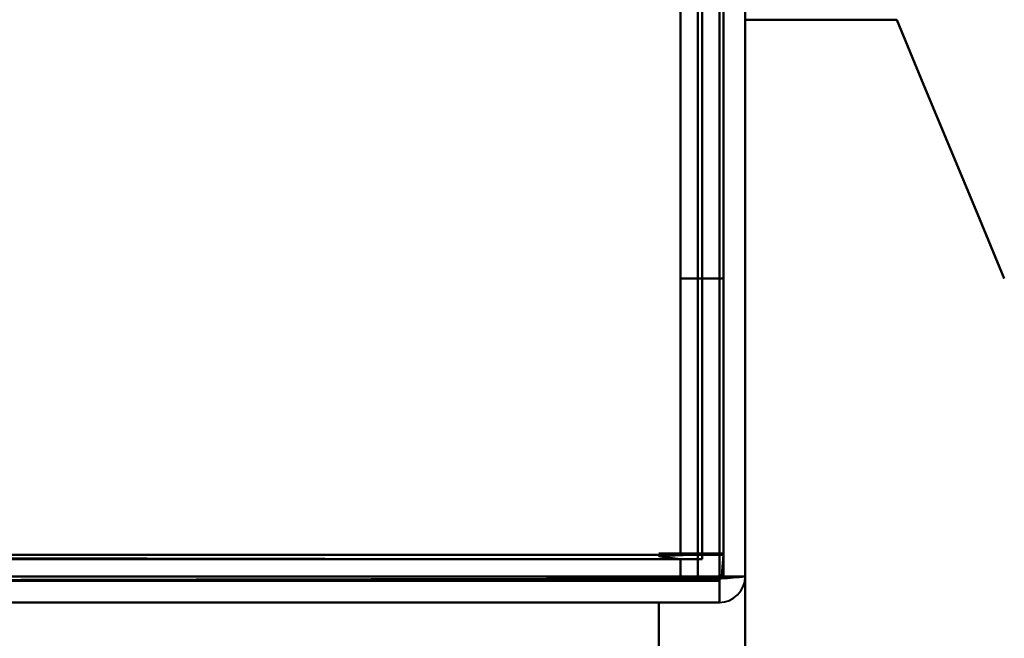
# Model space of a CAD drawing. Header units: millimetres. Extents: x -852 to 852, y -1321 to 592.
# Tile 81 of 111: x 673 to 696, y -418 to -404. Entities that reach past the tile are written whole.
import ezdxf

# ---------------------------------------------------------------- set-up
doc = ezdxf.new("R2010")
doc.units = ezdxf.units.MM
doc.layers.add('G-IMPT', color=8, linetype='Continuous', lineweight=40)

# ---------------------------------------------------------------- blocks, each defined once
blk = doc.blocks.new('NEXA 1500 CALQUES_dwg-769064-Niveau de réf_')
at = {"layer": 'G-IMPT'}
for p, q in [((690, -384.45), (690, 449.35)), ((690, -384.45), (690, 449.35)), ((688.9, -384.55), (688.9, -383.95)), ((688.9, -383.95), (689.5, -383.95)), ((688.9, -383.95), (688.9, -384.55)), ((689.5, -383.95), (688.9, -383.95)), ((689.4, -384.45), (689.4, -385.05)), ((690, -384.45), (689.4, -384.45)), ((689.4, -385.05), (689.4, -384.45)), ((689.4, -384.45), (690, -384.45)), ((689.4, -384.45), (690, -384.45)), ((690, -384.45), (689.4, -384.45)), ((690, -384.45), (689.4, -384.45)), ((689.4, -384.45), (690, -384.45)), ((-689.4, -385.05), (689.4, -385.05))]:
    blk.add_line(p, q, dxfattribs=at)
at = {"layer": 'G-IMPT', "flags": 128}
for points in [[(689.4, -384.45), (689.4, -176), (689.4, 32.45), (689.4, 240.9), (689.4, 449.35)], [(689.4, 449.35), (689.4, 240.9), (689.4, 32.45), (689.4, -176), (689.4, -384.45)], [(689.4, 449.35), (689.4, 240.9), (689.4, 32.45), (689.4, -176), (689.4, -384.45)], [(689.4, -384.45), (689.4, -176), (689.4, 32.45), (689.4, 240.9), (689.4, 449.35)], [(689.4, 449.35), (689.4, 240.9), (689.4, 32.45), (689.4, -176), (689.4, -384.45)], [(689.4, 449.35), (689.4, 240.9), (689.4, 32.45), (689.4, -176), (689.4, -384.45)], [(689.4, -384.45), (689.4, -176), (689.4, 32.45), (689.4, 240.9), (689.4, 449.35)], [(689.4, -384.45), (689.4, -176), (689.4, 32.45), (689.4, 240.9), (689.4, 449.35)], [(689.4, 449.35), (689.4, 240.9), (689.4, 32.45), (689.4, -176), (689.4, -384.45)], [(689.5, -384.45), (689.5, -176), (689.5, 32.45), (689.5, 240.9), (689.5, 449.35)], [(689.5, -384.45), (689.5, -176), (689.5, 32.45), (689.5, 240.9), (689.5, 449.35)], [(689.5, 449.35), (689.5, 240.9), (689.5, 32.45), (689.5, -176), (689.5, -384.45)], [(690, -384.45), (690, -176), (690, 32.45), (690, 240.9), (690, 449.35)], [(690, 449.35), (690, 240.9), (690, 32.45), (690, -176), (690, -384.45)], [(690, -384.45), (690, -176), (690, 32.45), (690, 240.9), (690, 449.35)], [(690, 449.35), (690, 240.9), (690, 32.45), (690, -176), (690, -384.45)], [(690, -384.45), (690, -176), (690, 32.45), (690, 240.9), (690, 449.35)], [(690, -384.45), (690, -176), (690, 32.45), (690, 240.9), (690, 449.35)], [(690, 449.35), (690, 240.9), (690, 32.45), (690, -176), (690, -384.45)], [(690, 449.35), (690, 240.9), (690, 32.45), (690, -176), (690, -384.45)], [(688.5, 448.85), (688.5, 240.65), (688.5, 32.45), (688.5, -175.75), (688.5, -383.95)], [(688.5, -383.95), (688.5, -175.75), (688.5, 32.45), (688.5, 240.65), (688.5, 448.85)], [(688.5, 448.85), (688.5, 240.65), (688.5, 32.45), (688.5, -175.75), (688.5, -383.95)], [(688.5, -383.95), (688.5, -175.75), (688.5, 32.45), (688.5, 240.65), (688.5, 448.85)], [(688.5, -383.95), (688.5, -175.75), (688.5, 32.45), (688.5, 240.65), (688.5, 448.85)], [(688.5, 448.85), (688.5, 240.65), (688.5, 32.45), (688.5, -175.75), (688.5, -383.95)], [(688.5, -383.95), (688.5, -175.75), (688.5, 32.45), (688.5, 240.65), (688.5, 448.85)], [(688.5, 448.85), (688.5, 240.65), (688.5, 32.45), (688.5, -175.75), (688.5, -383.95)], [(688.9, -383.95), (688.9, -175.75), (688.9, 32.45), (688.9, 240.65), (688.9, 448.85)], [(688.9, 448.85), (688.9, 240.65), (688.9, 32.45), (688.9, -175.75), (688.9, -383.95)], [(689, -384.05), (689, -175.8), (689, 32.45), (689, 240.7), (689, 448.95)], [(689, 448.95), (689, 240.7), (689, 32.45), (689, -175.8), (689, -384.05)], [(689, 448.85), (689, 240.65), (689, 32.45), (689, -175.75), (689, -383.95)], [(689, -383.95), (689, -175.75), (689, 32.45), (689, 240.65), (689, 448.85)], [(689.5, -383.95), (689.5, -175.75), (689.5, 32.45), (689.5, 240.65), (689.5, 448.85)], [(689.5, 448.85), (689.5, 240.65), (689.5, 32.45), (689.5, -175.75), (689.5, -383.95)], [(689.5, -383.95), (689.5, -175.75), (689.5, 32.45), (689.5, 240.65), (689.5, 448.85)], [(689.5, 448.85), (689.5, 240.65), (689.5, 32.45), (689.5, -175.75), (689.5, -383.95)], [(689.5, -383.95), (689.5, -175.75), (689.5, 32.45), (689.5, 240.65), (689.5, 448.85)], [(689.5, 448.85), (689.5, 240.65), (689.5, 32.45), (689.5, -175.75), (689.5, -383.95)], [(688.5, -317.55), (688.5, -332.55), (688.5, -347.55), (688.5, -362.55), (688.5, -377.55)], [(688.5, -377.55), (688.5, -362.55), (688.5, -347.55), (688.5, -332.55), (688.5, -317.55)], [(688.5, -317.55), (688.5, -332.55), (688.5, -347.55), (688.5, -362.55), (688.5, -377.55)], [(688.5, -377.55), (688.5, -362.55), (688.5, -347.55), (688.5, -332.55), (688.5, -317.55)], [(688.5, -317.55), (688.5, -332.55), (688.5, -347.55), (688.5, -362.55), (688.5, -377.55)], [(688.5, -377.55), (688.5, -362.55), (688.5, -347.55), (688.5, -332.55), (688.5, -317.55)], [(688.5, -317.55), (688.5, -332.55), (688.5, -347.55), (688.5, -362.55), (688.5, -377.55)], [(688.5, -377.55), (688.5, -362.55), (688.5, -347.55), (688.5, -332.55), (688.5, -317.55)], [(689.5, -377.55), (689.5, -362.55), (689.5, -347.55), (689.5, -332.55), (689.5, -317.55)], [(689.5, -317.55), (689.5, -332.55), (689.5, -347.55), (689.5, -362.55), (689.5, -377.55)], [(689.5, -377.55), (689.5, -362.55), (689.5, -347.55), (689.5, -332.55), (689.5, -317.55)], [(689.5, -317.55), (689.5, -332.55), (689.5, -347.55), (689.5, -362.55), (689.5, -377.55)], [(689.5, -377.55), (689.5, -362.55), (689.5, -347.55), (689.5, -332.55), (689.5, -317.55)], [(689.5, -317.55), (689.5, -332.55), (689.5, -347.55), (689.5, -362.55), (689.5, -377.55)], [(689.5, -377.55), (689.5, -362.55), (689.5, -347.55), (689.5, -332.55), (689.5, -317.55)], [(689.5, -317.55), (689.5, -332.55), (689.5, -347.55), (689.5, -362.55), (689.5, -377.55)], [(690, -356.155), (690, -360.004), (690, -363.852), (690, -367.701), (690, -371.55)], [(690, -371.55), (690, -367.701), (690, -363.852), (690, -360.004), (690, -356.155)], [(690, -371.55), (690, -367.701), (690, -363.852), (690, -360.004), (690, -356.155)], [(690, -371.55), (690, -367.905), (690, -364.259), (690, -360.614), (690, -356.969)], [(690, -356.969), (690, -360.614), (690, -364.259), (690, -367.905), (690, -371.55)], [(690, -356.969), (690, -360.614), (690, -364.259), (690, -367.905), (690, -371.55)], [(690, -371.55), (690.877, -371.55), (691.754, -371.55), (692.631, -371.55), (693.509, -371.55)], [(693.509, -371.55), (692.631, -371.55), (691.754, -371.55), (690.877, -371.55), (690, -371.55)], [(690, -371.55), (690.877, -371.55), (691.754, -371.55), (692.631, -371.55), (693.509, -371.55)], [(693.509, -371.55), (692.631, -371.55), (691.754, -371.55), (690.877, -371.55), (690, -371.55)], [(696, -377.55), (695.377, -376.05), (694.754, -374.55), (694.131, -373.05), (693.509, -371.55)], [(693.509, -371.55), (694.131, -373.05), (694.754, -374.55), (695.377, -376.05), (696, -377.55)], [(696, -377.55), (695.377, -376.05), (694.754, -374.55), (694.131, -373.05), (693.509, -371.55)], [(693.509, -371.55), (694.131, -373.05), (694.754, -374.55), (695.377, -376.05), (696, -377.55)], [(693.509, -371.55), (694.131, -373.05), (694.754, -374.55), (695.377, -376.05), (696, -377.55)], [(696, -377.55), (695.377, -376.05), (694.754, -374.55), (694.131, -373.05), (693.509, -371.55)], [(693.509, -371.55), (694.131, -373.05), (694.754, -374.55), (695.377, -376.05), (696, -377.55)], [(696, -377.55), (695.377, -376.05), (694.754, -374.55), (694.131, -373.05), (693.509, -371.55)], [(688.5, -377.55), (688.75, -377.55), (689, -377.55), (689.25, -377.55), (689.5, -377.55)], [(689.5, -377.55), (689.25, -377.55), (689, -377.55), (688.75, -377.55), (688.5, -377.55)], [(688.5, -377.55), (688.75, -377.55), (689, -377.55), (689.25, -377.55), (689.5, -377.55)], [(689.5, -377.55), (689.25, -377.55), (689, -377.55), (688.75, -377.55), (688.5, -377.55)], [(688.5, -377.55), (688.75, -377.55), (689, -377.55), (689.25, -377.55), (689.5, -377.55)], [(689.5, -377.55), (689.25, -377.55), (689, -377.55), (688.75, -377.55), (688.5, -377.55)], [(688.5, -377.55), (688.75, -377.55), (689, -377.55), (689.25, -377.55), (689.5, -377.55)], [(689.5, -377.55), (689.25, -377.55), (689, -377.55), (688.75, -377.55), (688.5, -377.55)], [(655.55, -383.95), (663.787, -383.95), (672.025, -383.95), (680.262, -383.95), (688.5, -383.95)], [(688.5, -383.95), (680.262, -383.95), (672.025, -383.95), (663.787, -383.95), (655.55, -383.95)], [(655.55, -384), (663.787, -384.013), (672.025, -384.025), (680.262, -384.038), (688.5, -384.05)], [(688.5, -384.05), (680.262, -384.038), (672.025, -384.025), (663.787, -384.013), (655.55, -384)], [(688.5, -383.95), (680.275, -383.95), (672.05, -383.95), (663.825, -383.95), (655.6, -383.95)], [(655.6, -383.95), (663.825, -383.95), (672.05, -383.95), (680.275, -383.95), (688.5, -383.95)], [(657, -383.95), (664.975, -383.95), (672.95, -383.95), (680.925, -383.95), (688.9, -383.95)], [(688.9, -383.95), (680.925, -383.95), (672.95, -383.95), (664.975, -383.95), (657, -383.95)], [(657, -383.95), (664.875, -383.95), (672.75, -383.95), (680.625, -383.95), (688.5, -383.95)], [(688.5, -383.95), (680.625, -383.95), (672.75, -383.95), (664.875, -383.95), (657, -383.95)], [(657, -383.95), (664.875, -383.95), (672.75, -383.95), (680.625, -383.95), (688.5, -383.95)], [(688.5, -383.95), (680.625, -383.95), (672.75, -383.95), (664.875, -383.95), (657, -383.95)], [(688, -383.983), (688.375, -383.966), (688.75, -383.949), (689.125, -383.932), (689.5, -383.915)], [(689.5, -383.915), (689.125, -383.932), (688.75, -383.949), (688.375, -383.966), (688, -383.983)], [(688, -383.915), (688.375, -383.915), (688.75, -383.915), (689.125, -383.915), (689.5, -383.915)], [(689.5, -383.915), (689.125, -383.915), (688.75, -383.915), (688.375, -383.915), (688, -383.915)], [(688, -383.983), (688.375, -383.966), (688.75, -383.949), (689.125, -383.932), (689.5, -383.915)], [(689.5, -383.915), (689.125, -383.932), (688.75, -383.949), (688.375, -383.966), (688, -383.983)], [(688, -383.915), (688.375, -383.915), (688.75, -383.915), (689.125, -383.915), (689.5, -383.915)], [(689.5, -383.915), (689.125, -383.915), (688.75, -383.915), (688.375, -383.915), (688, -383.915)], [(688.5, -384.05), (688.375, -384.033), (688.25, -384.016), (688.125, -383.999), (688, -383.983)], [(688, -383.983), (688.125, -383.999), (688.25, -384.016), (688.375, -384.033), (688.5, -384.05)], [(688.5, -384.05), (688.375, -384.033), (688.25, -384.016), (688.125, -383.999), (688, -383.983)], [(688, -383.983), (688.125, -383.999), (688.25, -384.016), (688.375, -384.033), (688.5, -384.05)], [(688.9, -383.95), (688.9, -383.963), (688.9, -383.975), (688.9, -383.988), (688.9, -384)], [(688.95, -383.95), (688.937, -383.95), (688.925, -383.95), (688.912, -383.95), (688.9, -383.95)], [(688.9, -384), (688.9, -384.013), (688.9, -384.025), (688.9, -384.038), (688.9, -384.05)], [(689, -383.95), (688.987, -383.95), (688.975, -383.95), (688.962, -383.95), (688.95, -383.95)], [(689, -383.95), (689.125, -383.95), (689.25, -383.95), (689.375, -383.95), (689.5, -383.95)], [(689, -384), (689, -383.988), (689, -383.975), (689, -383.963), (689, -383.95)], [(689.5, -383.95), (689.375, -383.95), (689.25, -383.95), (689.125, -383.95), (689, -383.95)], [(689, -384.05), (689, -384.038), (689, -384.025), (689, -384.013), (689, -384)], [(689.5, -383.915), (689.487, -384.061), (689.475, -384.208), (689.462, -384.354), (689.45, -384.5)], [(689.45, -384.5), (689.462, -384.354), (689.475, -384.208), (689.487, -384.061), (689.5, -383.915)], [(689.5, -383.915), (689.487, -384.061), (689.475, -384.208), (689.462, -384.354), (689.45, -384.5)], [(689.45, -384.5), (689.462, -384.354), (689.475, -384.208), (689.487, -384.061), (689.5, -383.915)], [(689.5, -383.915), (689.5, -384.049), (689.5, -384.183), (689.5, -384.316), (689.5, -384.45)], [(689.5, -384.45), (689.5, -384.316), (689.5, -384.183), (689.5, -384.049), (689.5, -383.915)], [(689.5, -383.915), (689.5, -384.049), (689.5, -384.183), (689.5, -384.316), (689.5, -384.45)], [(689.5, -384.45), (689.5, -384.316), (689.5, -384.183), (689.5, -384.049), (689.5, -383.915)], [(689.5, -384.45), (689.5, -384.325), (689.5, -384.2), (689.5, -384.075), (689.5, -383.95)], [(689.5, -383.95), (689.5, -384.075), (689.5, -384.2), (689.5, -384.325), (689.5, -384.45)], [(-689, -384.05), (-344.5, -384.05), (0, -384.05), (344.5, -384.05), (689, -384.05)], [(689, -384.05), (344.5, -384.05), (0, -384.05), (-344.5, -384.05), (-689, -384.05)], [(688.9, -384.05), (344.45, -384.05), (0, -384.05), (-344.45, -384.05), (-688.9, -384.05)], [(-688.9, -384.05), (-344.45, -384.05), (0, -384.05), (344.45, -384.05), (688.9, -384.05)], [(688.5, -384.05), (680.275, -384.05), (672.05, -384.05), (663.825, -384.05), (655.6, -384.05)], [(655.6, -384.05), (663.825, -384.05), (672.05, -384.05), (680.275, -384.05), (688.5, -384.05)], [(688.5, -384.05), (688.375, -384.05), (688.25, -384.05), (688.125, -384.05), (688, -384.05)], [(688, -384.05), (688.125, -384.05), (688.25, -384.05), (688.375, -384.05), (688.5, -384.05)], [(688.5, -384.05), (688.375, -384.05), (688.25, -384.05), (688.125, -384.05), (688, -384.05)], [(688, -384.05), (688.125, -384.05), (688.25, -384.05), (688.375, -384.05), (688.5, -384.05)], [(688.5, -384.55), (688.5, -384.425), (688.5, -384.3), (688.5, -384.175), (688.5, -384.05)], [(688.5, -384.05), (688.5, -384.175), (688.5, -384.3), (688.5, -384.425), (688.5, -384.55)], [(688.5, -384.55), (688.5, -384.425), (688.5, -384.3), (688.5, -384.175), (688.5, -384.05)], [(688.5, -384.05), (688.5, -384.175), (688.5, -384.3), (688.5, -384.425), (688.5, -384.55)], [(688.5, -384.05), (688.5, -384.175), (688.5, -384.3), (688.5, -384.425), (688.5, -384.55)], [(688.5, -384.55), (688.5, -384.425), (688.5, -384.3), (688.5, -384.175), (688.5, -384.05)], [(688.5, -384.55), (688.5, -384.425), (688.5, -384.3), (688.5, -384.175), (688.5, -384.05)], [(688.5, -384.05), (688.5, -384.175), (688.5, -384.3), (688.5, -384.425), (688.5, -384.55)], [(688.5, -384.55), (688.5, -384.425), (688.5, -384.3), (688.5, -384.175), (688.5, -384.05)], [(688.5, -384.05), (688.5, -384.175), (688.5, -384.3), (688.5, -384.425), (688.5, -384.55)], [(688.5, -384.05), (688.5, -384.175), (688.5, -384.3), (688.5, -384.425), (688.5, -384.55)], [(688.5, -384.55), (688.5, -384.425), (688.5, -384.3), (688.5, -384.175), (688.5, -384.05)], [(688.9, -384.55), (688.9, -384.425), (688.9, -384.3), (688.9, -384.175), (688.9, -384.05)], [(688.9, -384.05), (688.912, -384.05), (688.925, -384.05), (688.937, -384.05), (688.95, -384.05)], [(688.9, -384.05), (688.9, -384.175), (688.9, -384.3), (688.9, -384.425), (688.9, -384.55)], [(688.95, -384.05), (688.962, -384.05), (688.975, -384.05), (688.987, -384.05), (689, -384.05)], [(-689.4, -384.45), (-344.7, -384.45), (0, -384.45), (344.7, -384.45), (689.4, -384.45)], [(689.4, -384.45), (344.7, -384.45), (0, -384.45), (-344.7, -384.45), (-689.4, -384.45)], [(689.4, -384.45), (344.7, -384.45), (0, -384.45), (-344.7, -384.45), (-689.4, -384.45)], [(657, -384.45), (665.1, -384.45), (673.2, -384.45), (681.3, -384.45), (689.4, -384.45)], [(689.4, -384.45), (681.3, -384.45), (673.2, -384.45), (665.1, -384.45), (657, -384.45)], [(657, -384.45), (665.112, -384.45), (673.225, -384.45), (681.337, -384.45), (689.45, -384.45)], [(689.4, -384.45), (681.3, -384.45), (673.2, -384.45), (665.1, -384.45), (657, -384.45)], [(657, -384.45), (665.1, -384.45), (673.2, -384.45), (681.3, -384.45), (689.4, -384.45)], [(689.45, -384.45), (681.337, -384.45), (673.225, -384.45), (665.112, -384.45), (657, -384.45)], [(689.4, -384.45), (683.358, -384.45), (677.316, -384.45), (671.275, -384.45), (665.233, -384.45)], [(665.233, -384.45), (671.275, -384.45), (677.316, -384.45), (683.358, -384.45), (689.4, -384.45)], [(689.4, -384.5), (689.4, -384.488), (689.4, -384.475), (689.4, -384.463), (689.4, -384.45)], [(689.4, -384.45), (689.412, -384.45), (689.425, -384.45), (689.437, -384.45), (689.45, -384.45)], [(689.45, -384.45), (689.462, -384.45), (689.475, -384.45), (689.487, -384.45), (689.5, -384.45)], [(689.45, -384.45), (689.587, -384.45), (689.725, -384.45), (689.862, -384.45), (690, -384.45)], [(690, -384.45), (689.862, -384.463), (689.725, -384.475), (689.587, -384.488), (689.45, -384.5)], [(689.45, -384.5), (689.587, -384.488), (689.725, -384.475), (689.862, -384.463), (690, -384.45)], [(690, -384.45), (689.862, -384.45), (689.725, -384.45), (689.587, -384.45), (689.45, -384.45)], [(689.5, -384.45), (689.625, -384.45), (689.75, -384.45), (689.875, -384.45), (690, -384.45)], [(690, -384.45), (689.875, -384.45), (689.75, -384.45), (689.625, -384.45), (689.5, -384.45)], [(690, -386.715), (690, -386.149), (690, -385.583), (690, -385.016), (690, -384.45)], [(690, -384.45), (690, -385.016), (690, -385.583), (690, -386.149), (690, -386.715)], [(690, -386.715), (690, -386.149), (690, -385.583), (690, -385.016), (690, -384.45)], [(690, -384.45), (690, -385.016), (690, -385.583), (690, -386.149), (690, -386.715)], [(690, -386.715), (690, -386.149), (690, -385.583), (690, -385.016), (690, -384.45)], [(690, -384.45), (690, -385.016), (690, -385.583), (690, -386.149), (690, -386.715)], [(690, -386.715), (690, -386.149), (690, -385.583), (690, -385.016), (690, -384.45)], [(690, -384.45), (690, -385.016), (690, -385.583), (690, -386.149), (690, -386.715)], [(-689.4, -384.55), (-344.7, -384.55), (0, -384.55), (344.7, -384.55), (689.4, -384.55)], [(-688.9, -384.55), (-344.45, -384.55), (0, -384.55), (344.45, -384.55), (688.9, -384.55)], [(688.9, -384.55), (344.45, -384.55), (0, -384.55), (-344.45, -384.55), (-688.9, -384.55)], [(-688.9, -384.55), (-344.45, -384.55), (0, -384.55), (344.45, -384.55), (688.9, -384.55)], [(688.9, -384.55), (344.45, -384.55), (0, -384.55), (-344.45, -384.55), (-688.9, -384.55)], [(-688.9, -384.55), (-344.45, -384.55), (0, -384.55), (344.45, -384.55), (688.9, -384.55)], [(688.9, -384.55), (344.45, -384.55), (0, -384.55), (-344.45, -384.55), (-688.9, -384.55)], [(689.45, -384.5), (681.337, -384.513), (673.225, -384.525), (665.112, -384.538), (657, -384.55)], [(657, -384.55), (665.112, -384.538), (673.225, -384.525), (681.337, -384.513), (689.45, -384.5)], [(688.5, -384.55), (680.625, -384.55), (672.75, -384.55), (664.875, -384.55), (657, -384.55)], [(657, -384.55), (665.1, -384.55), (673.2, -384.55), (681.3, -384.55), (689.4, -384.55)], [(688.5, -384.55), (680.625, -384.55), (672.75, -384.55), (664.875, -384.55), (657, -384.55)], [(657, -384.55), (664.875, -384.55), (672.75, -384.55), (680.625, -384.55), (688.5, -384.55)], [(689.4, -384.55), (681.3, -384.55), (673.2, -384.55), (665.1, -384.55), (657, -384.55)], [(657, -384.55), (664.875, -384.55), (672.75, -384.55), (680.625, -384.55), (688.5, -384.55)], [(689.45, -384.5), (689.212, -384.513), (688.975, -384.525), (688.737, -384.538), (688.5, -384.55)], [(688.5, -384.55), (688.737, -384.538), (688.975, -384.525), (689.212, -384.513), (689.45, -384.5)], [(689.45, -384.5), (689.212, -384.513), (688.975, -384.525), (688.737, -384.538), (688.5, -384.55)], [(688.5, -384.55), (688.737, -384.538), (688.975, -384.525), (689.212, -384.513), (689.45, -384.5)], [(689.4, -384.55), (689.175, -384.55), (688.95, -384.55), (688.725, -384.55), (688.5, -384.55)], [(688.5, -384.55), (688.725, -384.55), (688.95, -384.55), (689.175, -384.55), (689.4, -384.55)], [(689.4, -384.55), (689.175, -384.55), (688.95, -384.55), (688.725, -384.55), (688.5, -384.55)], [(688.5, -384.55), (688.725, -384.55), (688.95, -384.55), (689.175, -384.55), (689.4, -384.55)], [(688.9, -384.55), (689.025, -384.55), (689.15, -384.55), (689.275, -384.55), (689.4, -384.55)], [(689.4, -384.55), (689.275, -384.55), (689.15, -384.55), (689.025, -384.55), (688.9, -384.55)], [(689.4, -384.55), (689.4, -384.538), (689.4, -384.525), (689.4, -384.513), (689.4, -384.5)], [(689.4, -385.05), (689.4, -384.925), (689.4, -384.8), (689.4, -384.675), (689.4, -384.55)], [(689.4, -384.55), (689.4, -384.675), (689.4, -384.8), (689.4, -384.925), (689.4, -385.05)], [(-689.4, -385.05), (-344.7, -385.05), (0, -385.05), (344.7, -385.05), (689.4, -385.05)], [(689.4, -385.05), (344.7, -385.05), (0, -385.05), (-344.7, -385.05), (-689.4, -385.05)], [(-689.4, -385.05), (-344.7, -385.05), (0, -385.05), (344.7, -385.05), (689.4, -385.05)], [(689.4, -385.05), (344.7, -385.05), (0, -385.05), (-344.7, -385.05), (-689.4, -385.05)], [(657, -385.05), (665.1, -385.05), (673.2, -385.05), (681.3, -385.05), (689.4, -385.05)], [(689.4, -385.05), (681.3, -385.05), (673.2, -385.05), (665.1, -385.05), (657, -385.05)], [(657, -385.05), (665.1, -385.05), (673.2, -385.05), (681.3, -385.05), (689.4, -385.05)], [(689.4, -385.05), (681.3, -385.05), (673.2, -385.05), (665.1, -385.05), (657, -385.05)], [(688, -386.915), (688, -386.449), (688, -385.983), (688, -385.516), (688, -385.05)], [(688, -385.05), (688, -385.516), (688, -385.983), (688, -386.449), (688, -386.915)], [(688, -386.915), (688, -386.449), (688, -385.983), (688, -385.516), (688, -385.05)], [(688, -385.05), (688, -385.516), (688, -385.983), (688, -386.449), (688, -386.915)], [(689.4, -385.05), (689.05, -385.05), (688.7, -385.05), (688.35, -385.05), (688, -385.05)], [(688, -385.05), (688, -385.516), (688, -385.983), (688, -386.449), (688, -386.915)], [(688, -385.05), (688.35, -385.05), (688.7, -385.05), (689.05, -385.05), (689.4, -385.05)], [(688, -386.915), (688, -386.449), (688, -385.983), (688, -385.516), (688, -385.05)], [(689.4, -385.05), (689.05, -385.05), (688.7, -385.05), (688.35, -385.05), (688, -385.05)], [(688, -385.05), (688, -385.516), (688, -385.983), (688, -386.449), (688, -386.915)], [(688, -385.05), (688.35, -385.05), (688.7, -385.05), (689.05, -385.05), (689.4, -385.05)], [(688, -386.915), (688, -386.449), (688, -385.983), (688, -385.516), (688, -385.05)], [(688, -385.05), (688.35, -385.05), (688.7, -385.05), (689.05, -385.05), (689.4, -385.05)], [(689.4, -385.05), (689.05, -385.05), (688.7, -385.05), (688.35, -385.05), (688, -385.05)], [(688, -385.05), (688.35, -385.05), (688.7, -385.05), (689.05, -385.05), (689.4, -385.05)], [(689.4, -385.05), (689.05, -385.05), (688.7, -385.05), (688.35, -385.05), (688, -385.05)]]:
    blk.add_lwpolyline(points, dxfattribs=at)
at = {"layer": 'G-IMPT'}
for end in [0, 0, 360, 0, 360, 360, 0, 0, 360, 360, 0, 360]:
    blk.add_arc((689.4, -384.45), 0.6, 270, end, dxfattribs=at)

msp = doc.modelspace()

# ---------------------------------------------------------------- block references
at = {"layer": 'G-IMPT'}
msp.add_blockref('NEXA 1500 CALQUES_dwg-769064-Niveau de réf_', (0, -32.45), dxfattribs=at)

doc.saveas('drawing.dxf')
